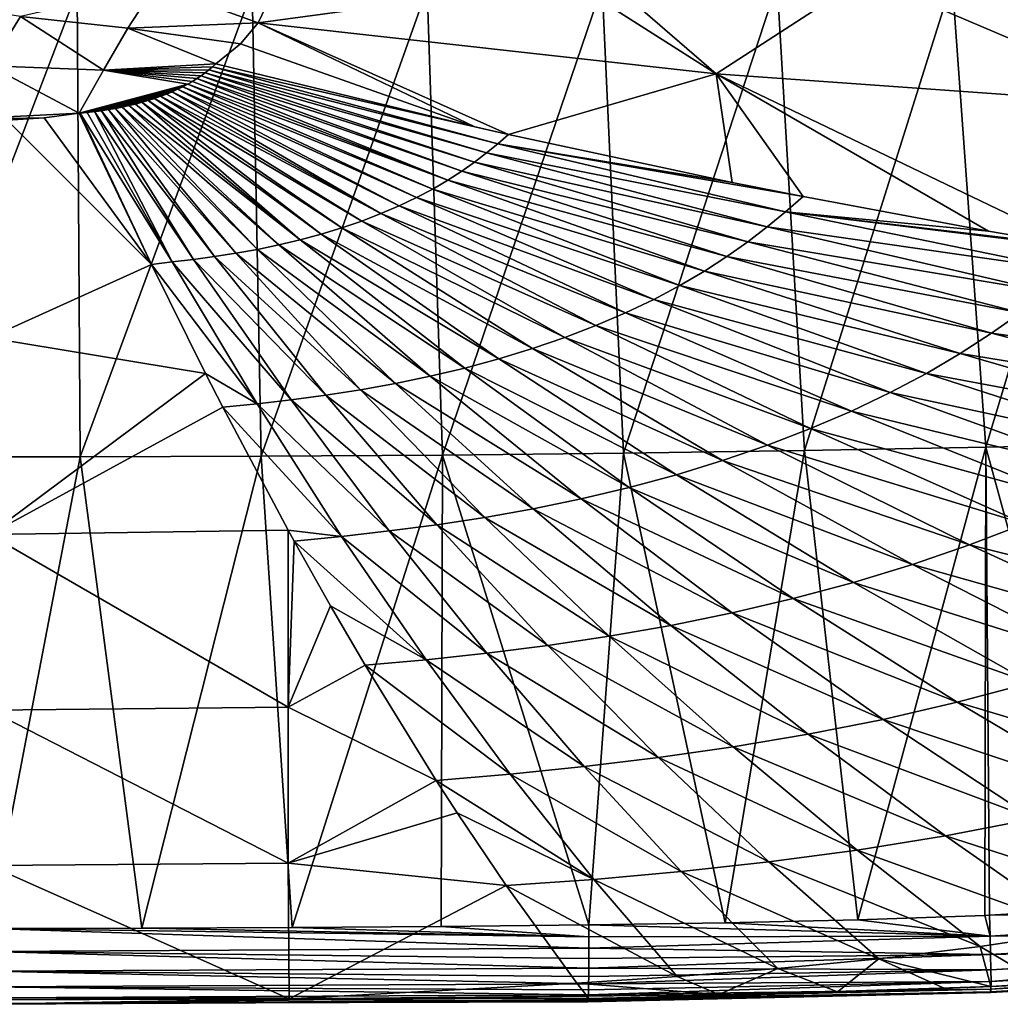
# Model space of a CAD drawing. Header units: metres. Extents: x -109 to 109, y -78 to 121.
# Tile 12 of 256: x -76 to -69, y -64 to -57. Entities that reach past the tile are written whole.
import ezdxf

# ---------------------------------------------------------------- set-up
doc = ezdxf.new("R2010")
doc.units = ezdxf.units.M
doc.layers.add('solid_508554_SW0001', color=7, linetype='CONTINUOUS')

msp = doc.modelspace()

# ---------------------------------------------------------------- linework, layer by layer
at = {"layer": 'solid_508554_SW0001'}
for points in [[(-68.209625, -56.950096, 32.163689), (-69.720505, -57.00909, 32.376728), (-68.153976, -57.940487, 30.319105)], [(-72.393356, -57.051659, 32.717934), (-74.522949, -57.192936, 32.670944), (-74.59861, -57.351368, 32.395866)], [(-72.393356, -57.051659, 32.717934), (-74.59861, -57.351368, 32.395866), (-71.35601, -57.712124, 31.388094)], [(-72.117813, -57.050903, 32.684856), (-72.393356, -57.051659, 32.717934), (-71.35601, -57.712124, 31.388094)], [(-70.299248, -57.024986, 32.454468), (-72.117813, -57.050903, 32.684856), (-71.35601, -57.712124, 31.388094)], [(-70.299248, -57.024986, 32.454468), (-71.35601, -57.712124, 31.388094), (-68.153976, -57.940487, 30.319105)], [(-70.925652, -57.071983, 11.17848), (-69.687408, -57.052292, 11.226074), (-70.730331, -60.376289, 12.824247)], [(-69.687408, -57.052292, 11.226074), (-69.448654, -60.353901, 12.865998), (-70.730331, -60.376289, 12.824247)], [(-69.720505, -57.00909, 32.376728), (-70.299248, -57.024986, 32.454468), (-68.153976, -57.940487, 30.319105)], [(-69.687408, -57.052292, 11.226074), (-68.449402, -57.037643, 11.283318), (-69.448654, -60.353901, 12.865998)], [(-68.449402, -57.037643, 11.283318), (-68.16729, -60.330124, 12.913544), (-69.448654, -60.353901, 12.865998)], [(-75.879929, -57.124489, 11.090767), (-75.858315, -60.422939, 12.74371), (-77.141106, -60.422939, 12.743707)], [(-77.119438, -57.124493, 11.090763), (-75.879929, -57.124489, 11.090767), (-77.141106, -60.422939, 12.743707)], [(-75.521172, -57.389526, 32.378956), (-75.323799, -57.085781, 32.905056), (-76.279861, -57.305431, 32.535816)], [(-75.879929, -57.124489, 11.090767), (-74.640846, -57.11903, 11.099196), (-75.858315, -60.422939, 12.74371)], [(-74.640846, -57.11903, 11.099196), (-74.575874, -60.41835, 12.751461), (-75.858315, -60.422939, 12.74371)], [(-74.59861, -57.351368, 32.395866), (-75.323799, -57.085781, 32.905056), (-75.521172, -57.389526, 32.378956)], [(-74.59861, -57.351368, 32.395866), (-74.522949, -57.192936, 32.670944), (-75.323799, -57.085781, 32.905056)], [(-74.640846, -57.11903, 11.099196), (-73.402412, -57.10815, 11.116257), (-74.575874, -60.41835, 12.751461)], [(-73.402412, -57.10815, 11.116257), (-73.293991, -60.409096, 12.767178), (-74.575874, -60.41835, 12.751461)], [(-73.402412, -57.10815, 11.116257), (-72.164101, -57.091957, 11.142396), (-73.293991, -60.409096, 12.767178)], [(-72.164101, -57.091957, 11.142396), (-72.012207, -60.394997, 12.791328), (-73.293991, -60.409096, 12.767178)], [(-72.164101, -57.091957, 11.142396), (-70.925652, -57.071983, 11.17848), (-72.012207, -60.394997, 12.791328)], [(-70.925652, -57.071983, 11.17848), (-70.730331, -60.376289, 12.824247), (-72.012207, -60.394997, 12.791328)], [(-76.498405, -57.654716, 31.913696), (-76.279861, -57.305431, 32.535816), (-77.046539, -57.183506, 32.741199)], [(-75.694031, -57.684692, 31.853472), (-76.279861, -57.305431, 32.535816), (-76.498405, -57.654716, 31.913696)], [(-75.694031, -57.684692, 31.853472), (-75.521172, -57.389526, 32.378956), (-76.279861, -57.305431, 32.535816)], [(-74.896713, -57.640324, 31.898123), (-75.521172, -57.389526, 32.378956), (-75.694031, -57.684692, 31.853472)], [(-74.722595, -57.500141, 32.138847), (-74.59861, -57.351368, 32.395866), (-75.521172, -57.389526, 32.378956)], [(-74.896713, -57.640324, 31.898123), (-74.722595, -57.500141, 32.138847), (-75.521172, -57.389526, 32.378956)], [(-73.06501, -58.085613, 30.927044), (-74.59861, -57.351368, 32.395866), (-74.722595, -57.500141, 32.138847)], [(-72.825615, -58.140236, 30.798065), (-71.35601, -57.712124, 31.388094), (-74.59861, -57.351368, 32.395866)], [(-73.06501, -58.085613, 30.927044), (-72.825615, -58.140236, 30.798065), (-74.59861, -57.351368, 32.395866)], [(-73.06501, -58.085613, 30.927044), (-74.722595, -57.500141, 32.138847), (-74.896713, -57.640324, 31.898123)], [(-75.864799, -57.990738, 31.291075), (-76.498405, -57.654716, 31.913696), (-76.74408, -58.034042, 31.213818)], [(-75.864799, -57.990738, 31.291075), (-75.694031, -57.684692, 31.853472), (-76.498405, -57.654716, 31.913696)], [(-75.096802, -57.783962, 31.648867), (-75.694031, -57.684692, 31.853472), (-75.864799, -57.990738, 31.291075)], [(-74.921028, -57.661968, 31.860514), (-74.896713, -57.640324, 31.898123), (-75.694031, -57.684692, 31.853472)], [(-74.946266, -57.683331, 31.823439), (-74.921028, -57.661968, 31.860514), (-75.694031, -57.684692, 31.853472)], [(-74.972992, -57.704315, 31.787025), (-74.946266, -57.683331, 31.823439), (-75.694031, -57.684692, 31.853472)], [(-75.001389, -57.724922, 31.75128), (-74.972992, -57.704315, 31.787025), (-75.694031, -57.684692, 31.853472)], [(-75.031433, -57.745094, 31.716286), (-75.001389, -57.724922, 31.75128), (-75.694031, -57.684692, 31.853472)], [(-75.06324, -57.764786, 31.682125), (-75.031433, -57.745094, 31.716286), (-75.694031, -57.684692, 31.853472)], [(-75.096802, -57.783962, 31.648867), (-75.06324, -57.764786, 31.682125), (-75.694031, -57.684692, 31.853472)], [(-72.982407, -58.271317, 30.571171), (-74.946266, -57.683331, 31.823439), (-74.972992, -57.704315, 31.787025)], [(-72.902939, -58.20583, 30.68474), (-74.921028, -57.661968, 31.860514), (-74.946266, -57.683331, 31.823439)], [(-72.902939, -58.20583, 30.68474), (-74.946266, -57.683331, 31.823439), (-72.982407, -58.271317, 30.571171)], [(-73.06501, -58.085613, 30.927044), (-74.896713, -57.640324, 31.898123), (-74.921028, -57.661968, 31.860514)], [(-73.06501, -58.085613, 30.927044), (-74.921028, -57.661968, 31.860514), (-72.825615, -58.140236, 30.798065)], [(-72.902939, -58.20583, 30.68474), (-72.825615, -58.140236, 30.798065), (-74.921028, -57.661968, 31.860514)], [(-73.256248, -58.464603, 30.234842), (-75.06324, -57.764786, 31.682125), (-75.096802, -57.783962, 31.648867)], [(-73.256248, -58.464603, 30.234842), (-75.031433, -57.745094, 31.716286), (-75.06324, -57.764786, 31.682125)], [(-73.157837, -58.401005, 30.34561), (-75.001389, -57.724922, 31.75128), (-75.031433, -57.745094, 31.716286)], [(-73.157837, -58.401005, 30.34561), (-75.031433, -57.745094, 31.716286), (-73.256248, -58.464603, 30.234842)], [(-73.066841, -58.336452, 30.457958), (-74.972992, -57.704315, 31.787025), (-75.001389, -57.724922, 31.75128)], [(-73.066841, -58.336452, 30.457958), (-75.001389, -57.724922, 31.75128), (-73.157837, -58.401005, 30.34561)], [(-72.982407, -58.271317, 30.571171), (-74.972992, -57.704315, 31.787025), (-73.066841, -58.336452, 30.457958)], [(-72.825615, -58.140236, 30.798065), (-71.24456, -58.480064, 29.934155), (-71.35601, -57.712124, 31.388094)], [(-68.823326, -58.9296, 28.570238), (-68.153976, -57.940487, 30.319105), (-71.35601, -57.712124, 31.388094)], [(-69.428047, -58.82539, 28.915543), (-68.823326, -58.9296, 28.570238), (-71.35601, -57.712124, 31.388094)], [(-70.741608, -58.580517, 29.654922), (-69.428047, -58.82539, 28.915543), (-71.35601, -57.712124, 31.388094)], [(-71.24456, -58.480064, 29.934155), (-70.741608, -58.580517, 29.654922), (-71.35601, -57.712124, 31.388094)], [(-75.132088, -57.802567, 31.6166), (-75.096802, -57.783962, 31.648867), (-75.864799, -57.990738, 31.291075)], [(-75.169022, -57.820553, 31.585411), (-75.132088, -57.802567, 31.6166), (-75.864799, -57.990738, 31.291075)], [(-75.207573, -57.837872, 31.555389), (-75.169022, -57.820553, 31.585411), (-75.864799, -57.990738, 31.291075)], [(-73.599594, -58.645489, 29.92001), (-75.169022, -57.820553, 31.585411), (-75.207573, -57.837872, 31.555389)], [(-73.477272, -58.587322, 30.021166), (-75.132088, -57.802567, 31.6166), (-75.169022, -57.820553, 31.585411)], [(-73.477272, -58.587322, 30.021166), (-75.169022, -57.820553, 31.585411), (-73.599594, -58.645489, 29.92001)], [(-73.362747, -58.526863, 30.126406), (-75.096802, -57.783962, 31.648867), (-75.132088, -57.802567, 31.6166)], [(-73.362747, -58.526863, 30.126406), (-75.132088, -57.802567, 31.6166), (-73.477272, -58.587322, 30.021166)], [(-73.256248, -58.464603, 30.234842), (-75.096802, -57.783962, 31.648867), (-73.362747, -58.526863, 30.126406)], [(-75.247612, -57.854481, 31.526609), (-75.207573, -57.837872, 31.555389), (-75.864799, -57.990738, 31.291075)], [(-75.28904, -57.870323, 31.499161), (-75.247612, -57.854481, 31.526609), (-75.864799, -57.990738, 31.291075)], [(-75.331749, -57.885357, 31.473125), (-75.28904, -57.870323, 31.499161), (-75.864799, -57.990738, 31.291075)], [(-75.375648, -57.89954, 31.448572), (-75.331749, -57.885357, 31.473125), (-75.864799, -57.990738, 31.291075)], [(-75.420601, -57.912834, 31.42557), (-75.375648, -57.89954, 31.448572), (-75.864799, -57.990738, 31.291075)], [(-74.152046, -58.846161, 29.572432), (-75.375648, -57.89954, 31.448572), (-75.420601, -57.912834, 31.42557)], [(-74.006409, -58.801601, 29.649355), (-75.331749, -57.885357, 31.473125), (-75.375648, -57.89954, 31.448572)], [(-74.006409, -58.801601, 29.649355), (-75.375648, -57.89954, 31.448572), (-74.152046, -58.846161, 29.572432)], [(-73.865074, -58.753071, 29.733318), (-75.28904, -57.870323, 31.499161), (-75.331749, -57.885357, 31.473125)], [(-73.865074, -58.753071, 29.733318), (-75.331749, -57.885357, 31.473125), (-74.006409, -58.801601, 29.649355)], [(-73.729156, -58.70089, 29.82379), (-75.247612, -57.854481, 31.526609), (-75.28904, -57.870323, 31.499161)], [(-73.729156, -58.70089, 29.82379), (-75.28904, -57.870323, 31.499161), (-73.865074, -58.753071, 29.733318)], [(-73.729156, -58.70089, 29.82379), (-75.207573, -57.837872, 31.555389), (-75.247612, -57.854481, 31.526609)], [(-73.599594, -58.645489, 29.92001), (-75.207573, -57.837872, 31.555389), (-73.729156, -58.70089, 29.82379)], [(-75.466507, -57.925186, 31.404207), (-75.420601, -57.912834, 31.42557), (-75.864799, -57.990738, 31.291075)], [(-75.513275, -57.936577, 31.384514), (-75.466507, -57.925186, 31.404207), (-75.864799, -57.990738, 31.291075)], [(-75.560814, -57.946983, 31.366539), (-75.513275, -57.936577, 31.384514), (-75.864799, -57.990738, 31.291075)], [(-75.609055, -57.956387, 31.350311), (-75.560814, -57.946983, 31.366539), (-75.864799, -57.990738, 31.291075)], [(-75.858368, -57.989716, 31.293005), (-75.609055, -57.956387, 31.350311), (-75.864799, -57.990738, 31.291075)], [(-75.858368, -57.989716, 31.293005), (-75.657898, -57.964783, 31.335821), (-75.609055, -57.956387, 31.350311)], [(-75.858368, -57.989716, 31.293005), (-75.707306, -57.972256, 31.322945), (-75.657898, -57.964783, 31.335821)], [(-75.858368, -57.989716, 31.293005), (-75.757172, -57.97879, 31.311687), (-75.707306, -57.972256, 31.322945)], [(-75.056984, -59.024921, 29.26589), (-75.707306, -57.972256, 31.322945), (-75.757172, -57.97879, 31.311687)], [(-74.906685, -59.004784, 29.300379), (-75.657898, -57.964783, 31.335821), (-75.707306, -57.972256, 31.322945)], [(-74.906685, -59.004784, 29.300379), (-75.707306, -57.972256, 31.322945), (-75.056984, -59.024921, 29.26589)], [(-74.755348, -58.9813, 29.340508), (-75.609055, -57.956387, 31.350311), (-75.657898, -57.964783, 31.335821)], [(-74.755348, -58.9813, 29.340508), (-75.657898, -57.964783, 31.335821), (-74.906685, -59.004784, 29.300379)], [(-74.60347, -58.953979, 29.387222), (-75.560814, -57.946983, 31.366539), (-75.609055, -57.956387, 31.350311)], [(-74.60347, -58.953979, 29.387222), (-75.609055, -57.956387, 31.350311), (-74.755348, -58.9813, 29.340508)], [(-74.451645, -58.922405, 29.441315), (-75.513275, -57.936577, 31.384514), (-75.560814, -57.946983, 31.366539)], [(-74.451645, -58.922405, 29.441315), (-75.560814, -57.946983, 31.366539), (-74.60347, -58.953979, 29.387222)], [(-74.300827, -58.886471, 29.503021), (-75.466507, -57.925186, 31.404207), (-75.513275, -57.936577, 31.384514)], [(-74.300827, -58.886471, 29.503021), (-75.513275, -57.936577, 31.384514), (-74.451645, -58.922405, 29.441315)], [(-74.300827, -58.886471, 29.503021), (-75.420601, -57.912834, 31.42557), (-75.466507, -57.925186, 31.404207)], [(-74.152046, -58.846161, 29.572432), (-75.420601, -57.912834, 31.42557), (-74.300827, -58.886471, 29.503021)], [(-76.112411, -58.022903, 31.233688), (-75.864799, -57.990738, 31.291075), (-76.74408, -58.034042, 31.213818)], [(-76.373726, -58.039379, 31.2043), (-76.112411, -58.022903, 31.233688), (-76.74408, -58.034042, 31.213818)], [(-76.501709, -59.578777, 28.155458), (-75.353729, -59.060757, 29.203148), (-76.373726, -58.039379, 31.2043)], [(-75.353729, -59.060757, 29.203148), (-76.112411, -58.022903, 31.233688), (-76.373726, -58.039379, 31.2043)], [(-75.353729, -59.060757, 29.203148), (-75.864799, -57.990738, 31.291075), (-76.112411, -58.022903, 31.233688)], [(-75.353729, -59.060757, 29.203148), (-75.858368, -57.989716, 31.293005), (-75.864799, -57.990738, 31.291075)], [(-75.858368, -57.989716, 31.293005), (-75.807503, -57.984493, 31.301888), (-75.757172, -57.97879, 31.311687)], [(-75.206207, -59.042515, 29.235563), (-75.807503, -57.984493, 31.301888), (-75.858368, -57.989716, 31.293005)], [(-75.206207, -59.042515, 29.235563), (-75.858368, -57.989716, 31.293005), (-75.353729, -59.060757, 29.203148)], [(-75.206207, -59.042515, 29.235563), (-75.757172, -57.97879, 31.311687), (-75.807503, -57.984493, 31.301888)], [(-75.056984, -59.024921, 29.26589), (-75.757172, -57.97879, 31.311687), (-75.206207, -59.042515, 29.235563)], [(-72.902939, -58.20583, 30.68474), (-71.24456, -58.480064, 29.934155), (-72.825615, -58.140236, 30.798065)], [(-72.902939, -58.20583, 30.68474), (-72.982407, -58.271317, 30.571171), (-70.866104, -58.687794, 29.470415)], [(-72.902939, -58.20583, 30.68474), (-70.741608, -58.580517, 29.654922), (-71.24456, -58.480064, 29.934155)], [(-72.902939, -58.20583, 30.68474), (-70.866104, -58.687794, 29.470415), (-70.741608, -58.580517, 29.654922)], [(-72.982407, -58.271317, 30.571171), (-73.066841, -58.336452, 30.457958), (-70.995186, -58.794468, 29.286026)], [(-72.982407, -58.271317, 30.571171), (-70.995186, -58.794468, 29.286026), (-70.866104, -58.687794, 29.470415)], [(-73.066841, -58.336452, 30.457958), (-73.157837, -58.401005, 30.34561), (-71.132347, -58.900452, 29.102173)], [(-73.066841, -58.336452, 30.457958), (-71.132347, -58.900452, 29.102173), (-70.995186, -58.794468, 29.286026)], [(-73.157837, -58.401005, 30.34561), (-73.256248, -58.464603, 30.234842), (-71.280128, -59.005386, 28.919704)], [(-73.157837, -58.401005, 30.34561), (-71.280128, -59.005386, 28.919704), (-71.132347, -58.900452, 29.102173)], [(-73.362747, -58.526863, 30.126406), (-73.477272, -58.587322, 30.021166), (-71.612846, -59.209805, 28.563679)], [(-73.256248, -58.464603, 30.234842), (-73.362747, -58.526863, 30.126406), (-71.439934, -59.108704, 28.739796)], [(-73.362747, -58.526863, 30.126406), (-71.612846, -59.209805, 28.563679), (-71.439934, -59.108704, 28.739796)], [(-73.256248, -58.464603, 30.234842), (-71.439934, -59.108704, 28.739796), (-71.280128, -59.005386, 28.919704)], [(-73.477272, -58.587322, 30.021166), (-73.599594, -58.645489, 29.92001), (-71.798775, -59.307945, 28.392765)], [(-73.477272, -58.587322, 30.021166), (-71.798775, -59.307945, 28.392765), (-71.612846, -59.209805, 28.563679)], [(-70.866104, -58.687794, 29.470415), (-69.428047, -58.82539, 28.915543), (-70.741608, -58.580517, 29.654922)], [(-73.599594, -58.645489, 29.92001), (-73.729156, -58.70089, 29.82379), (-71.997337, -59.402351, 28.228502)], [(-73.599594, -58.645489, 29.92001), (-71.997337, -59.402351, 28.228502), (-71.798775, -59.307945, 28.392765)], [(-73.729156, -58.70089, 29.82379), (-73.865074, -58.753071, 29.733318), (-72.207649, -59.492275, 28.072275)], [(-73.729156, -58.70089, 29.82379), (-72.207649, -59.492275, 28.072275), (-71.997337, -59.402351, 28.228502)], [(-70.866104, -58.687794, 29.470415), (-70.995186, -58.794468, 29.286026), (-68.834785, -59.106014, 28.222857)], [(-70.866104, -58.687794, 29.470415), (-68.823326, -58.9296, 28.570238), (-69.428047, -58.82539, 28.915543)], [(-70.866104, -58.687794, 29.470415), (-68.663734, -58.956203, 28.478592), (-68.823326, -58.9296, 28.570238)], [(-70.866104, -58.687794, 29.470415), (-68.834785, -59.106014, 28.222857), (-68.663734, -58.956203, 28.478592)], [(-74.006409, -58.801601, 29.649355), (-74.152046, -58.846161, 29.572432), (-72.6577, -59.655762, 27.789108)], [(-73.865074, -58.753071, 29.733318), (-74.006409, -58.801601, 29.649355), (-72.428268, -59.576977, 27.925404)], [(-74.006409, -58.801601, 29.649355), (-72.6577, -59.655762, 27.789108), (-72.428268, -59.576977, 27.925404)], [(-73.865074, -58.753071, 29.733318), (-72.428268, -59.576977, 27.925404), (-72.207649, -59.492275, 28.072275)], [(-70.995186, -58.794468, 29.286026), (-71.132347, -58.900452, 29.102173), (-69.01342, -59.254589, 27.967926)], [(-70.995186, -58.794468, 29.286026), (-69.01342, -59.254589, 27.967926), (-68.834785, -59.106014, 28.222857)], [(-74.152046, -58.846161, 29.572432), (-74.300827, -58.886471, 29.503021), (-72.894119, -59.728119, 27.664257)], [(-74.152046, -58.846161, 29.572432), (-72.894119, -59.728119, 27.664257), (-72.6577, -59.655762, 27.789108)], [(-74.451645, -58.922405, 29.441315), (-74.60347, -58.953979, 29.387222), (-73.380554, -59.851952, 27.45145)], [(-74.300827, -58.886471, 29.503021), (-74.451645, -58.922405, 29.441315), (-73.135666, -59.793591, 27.551603)], [(-74.451645, -58.922405, 29.441315), (-73.380554, -59.851952, 27.45145), (-73.135666, -59.793591, 27.551603)], [(-74.300827, -58.886471, 29.503021), (-73.135666, -59.793591, 27.551603), (-72.894119, -59.728119, 27.664257)], [(-71.132347, -58.900452, 29.102173), (-71.280128, -59.005386, 28.919704), (-69.203186, -59.40202, 27.713713)], [(-71.132347, -58.900452, 29.102173), (-69.203186, -59.40202, 27.713713), (-69.01342, -59.254589, 27.967926)], [(-74.906685, -59.004784, 29.300379), (-75.056984, -59.024921, 29.26589), (-74.119621, -59.985634, 27.22258)], [(-74.755348, -58.9813, 29.340508), (-74.906685, -59.004784, 29.300379), (-73.873787, -59.947575, 27.287783)], [(-74.906685, -59.004784, 29.300379), (-74.119621, -59.985634, 27.22258), (-73.873787, -59.947575, 27.287783)], [(-74.60347, -58.953979, 29.387222), (-74.755348, -58.9813, 29.340508), (-73.627106, -59.903229, 27.363642)], [(-74.755348, -58.9813, 29.340508), (-73.873787, -59.947575, 27.287783), (-73.627106, -59.903229, 27.363642)], [(-74.60347, -58.953979, 29.387222), (-73.627106, -59.903229, 27.363642), (-73.380554, -59.851952, 27.45145)], [(-71.280128, -59.005386, 28.919704), (-71.439934, -59.108704, 28.739796), (-69.407585, -59.547825, 27.461412)], [(-71.280128, -59.005386, 28.919704), (-69.407585, -59.547825, 27.461412), (-69.203186, -59.40202, 27.713713)], [(-76.501709, -59.578777, 28.155458), (-74.970093, -59.833317, 27.590302), (-75.353729, -59.060757, 29.203148)], [(-75.206207, -59.042515, 29.235563), (-75.353729, -59.060757, 29.203148), (-74.606277, -60.04649, 27.117081)], [(-75.353729, -59.060757, 29.203148), (-74.970093, -59.833317, 27.590302), (-74.606277, -60.04649, 27.117081)], [(-75.056984, -59.024921, 29.26589), (-75.206207, -59.042515, 29.235563), (-74.363808, -60.018188, 27.166481)], [(-75.206207, -59.042515, 29.235563), (-74.606277, -60.04649, 27.117081), (-74.363808, -60.018188, 27.166481)], [(-75.056984, -59.024921, 29.26589), (-74.363808, -60.018188, 27.166481), (-74.119621, -59.985634, 27.22258)], [(-71.439934, -59.108704, 28.739796), (-71.612846, -59.209805, 28.563679), (-69.628563, -59.691242, 27.212666)], [(-71.439934, -59.108704, 28.739796), (-69.628563, -59.691242, 27.212666), (-69.407585, -59.547825, 27.461412)], [(-71.612846, -59.209805, 28.563679), (-71.798775, -59.307945, 28.392765), (-69.867592, -59.831444, 26.969187)], [(-71.612846, -59.209805, 28.563679), (-69.867592, -59.831444, 26.969187), (-69.628563, -59.691242, 27.212666)], [(-71.798775, -59.307945, 28.392765), (-71.997337, -59.402351, 28.228502), (-70.124565, -59.967426, 26.732927)], [(-71.798775, -59.307945, 28.392765), (-70.124565, -59.967426, 26.732927), (-69.867592, -59.831444, 26.969187)], [(-71.997337, -59.402351, 28.228502), (-72.207649, -59.492275, 28.072275), (-70.398979, -60.098137, 26.505886)], [(-71.997337, -59.402351, 28.228502), (-70.398979, -60.098137, 26.505886), (-70.124565, -59.967426, 26.732927)], [(-69.203186, -59.40202, 27.713713), (-69.407585, -59.547825, 27.461412), (-67.280891, -59.843128, 26.294065)], [(-72.207649, -59.492275, 28.072275), (-72.428268, -59.576977, 27.925404), (-70.689606, -60.222546, 26.28997)], [(-72.207649, -59.492275, 28.072275), (-70.689606, -60.222546, 26.28997), (-70.398979, -60.098137, 26.505886)], [(-72.428268, -59.576977, 27.925404), (-72.6577, -59.655762, 27.789108), (-70.994492, -60.339645, 26.08699)], [(-72.428268, -59.576977, 27.925404), (-70.994492, -60.339645, 26.08699), (-70.689606, -60.222546, 26.28997)], [(-69.407585, -59.547825, 27.461412), (-69.628563, -59.691242, 27.212666), (-67.541626, -60.030941, 25.972406)], [(-69.407585, -59.547825, 27.461412), (-67.541626, -60.030941, 25.972406), (-67.280891, -59.843128, 26.294065)], [(-76.501709, -59.578777, 28.155458), (-76.501282, -60.970955, 25.070768), (-74.970093, -59.833317, 27.590302)], [(-72.6577, -59.655762, 27.789108), (-72.894119, -59.728119, 27.664257), (-71.311577, -60.448486, 25.89863)], [(-72.6577, -59.655762, 27.789108), (-71.311577, -60.448486, 25.89863), (-70.994492, -60.339645, 26.08699)], [(-69.628563, -59.691242, 27.212666), (-69.867592, -59.831444, 26.969187), (-67.82338, -60.215401, 25.655323)], [(-69.628563, -59.691242, 27.212666), (-67.82338, -60.215401, 25.655323), (-67.541626, -60.030941, 25.972406)], [(-72.894119, -59.728119, 27.664257), (-73.135666, -59.793591, 27.551603), (-71.638382, -60.548367, 25.726067)], [(-72.894119, -59.728119, 27.664257), (-71.638382, -60.548367, 25.726067), (-71.311577, -60.448486, 25.89863)], [(-76.501282, -60.970955, 25.070768), (-74.848, -60.071575, 27.072598), (-74.970093, -59.833317, 27.590302)], [(-74.970093, -59.833317, 27.590302), (-74.848, -60.071575, 27.072598), (-74.606277, -60.04649, 27.117081)], [(-73.380554, -59.851952, 27.45145), (-73.627106, -59.903229, 27.363642), (-72.310989, -60.719048, 25.431812)], [(-73.135666, -59.793591, 27.551603), (-73.380554, -59.851952, 27.45145), (-71.972328, -60.638657, 25.570326)], [(-73.380554, -59.851952, 27.45145), (-72.310989, -60.719048, 25.431812), (-71.972328, -60.638657, 25.570326)], [(-73.135666, -59.793591, 27.551603), (-71.972328, -60.638657, 25.570326), (-71.638382, -60.548367, 25.726067)], [(-69.867592, -59.831444, 26.969187), (-70.124565, -59.967426, 26.732927), (-68.128036, -60.395451, 25.345011)], [(-69.867592, -59.831444, 26.969187), (-68.128036, -60.395451, 25.345011), (-67.82338, -60.215401, 25.655323)], [(-73.627106, -59.903229, 27.363642), (-73.873787, -59.947575, 27.287783), (-72.652046, -60.789574, 25.310301)], [(-73.627106, -59.903229, 27.363642), (-72.652046, -60.789574, 25.310301), (-72.310989, -60.719048, 25.431812)], [(-74.119621, -59.985634, 27.22258), (-74.363808, -60.018188, 27.166481), (-73.333679, -60.902496, 25.114805)], [(-73.873787, -59.947575, 27.287783), (-74.119621, -59.985634, 27.22258), (-72.993393, -60.850433, 25.205229)], [(-74.119621, -59.985634, 27.22258), (-73.333679, -60.902496, 25.114805), (-72.993393, -60.850433, 25.205229)], [(-73.873787, -59.947575, 27.287783), (-72.993393, -60.850433, 25.205229), (-72.652046, -60.789574, 25.310301)], [(-70.124565, -59.967426, 26.732927), (-70.398979, -60.098137, 26.505886), (-68.455498, -60.569801, 25.043938)], [(-70.124565, -59.967426, 26.732927), (-68.455498, -60.569801, 25.043938), (-68.128036, -60.395451, 25.345011)], [(-74.606277, -60.04649, 27.117081), (-74.848, -60.071575, 27.072598), (-74.007584, -60.985142, 24.968109)], [(-74.363808, -60.018188, 27.166481), (-74.606277, -60.04649, 27.117081), (-73.671783, -60.946835, 25.036871)], [(-74.606277, -60.04649, 27.117081), (-74.007584, -60.985142, 24.968109), (-73.671783, -60.946835, 25.036871)], [(-74.363808, -60.018188, 27.166481), (-73.671783, -60.946835, 25.036871), (-73.333679, -60.902496, 25.114805)], [(-76.501282, -60.970955, 25.070768), (-74.385666, -60.940289, 25.092907), (-74.848, -60.071575, 27.072598)], [(-74.848, -60.071575, 27.072598), (-74.385666, -60.940289, 25.092907), (-74.007584, -60.985142, 24.968109)], [(-70.398979, -60.098137, 26.505886), (-70.689606, -60.222546, 26.28997), (-68.805138, -60.737118, 24.754642)], [(-70.398979, -60.098137, 26.505886), (-68.805138, -60.737118, 24.754642), (-68.455498, -60.569801, 25.043938)], [(-70.689606, -60.222546, 26.28997), (-70.994492, -60.339645, 26.08699), (-69.175423, -60.896095, 24.479532)], [(-70.689606, -60.222546, 26.28997), (-69.175423, -60.896095, 24.479532), (-68.805138, -60.737118, 24.754642)], [(-70.994492, -60.339645, 26.08699), (-71.311577, -60.448486, 25.89863), (-69.563919, -61.04546, 24.22089)], [(-70.994492, -60.339645, 26.08699), (-69.563919, -61.04546, 24.22089), (-69.175423, -60.896095, 24.479532)], [(-68.550743, -63.625027, 14.538247), (-69.448654, -60.353901, 12.865998), (-68.16729, -60.330124, 12.913544)], [(-74.357796, -63.752926, 14.459909), (-74.575874, -60.41835, 12.751461), (-73.293991, -60.409096, 12.767178)], [(-73.303314, -63.745358, 14.469748), (-74.357796, -63.752926, 14.459909), (-73.293991, -60.409096, 12.767178)], [(-72.25721, -63.734459, 14.483227), (-73.303314, -63.745358, 14.469748), (-73.293991, -60.409096, 12.767178)], [(-72.25721, -63.734459, 14.483227), (-73.293991, -60.409096, 12.767178), (-72.012207, -60.394997, 12.791328)], [(-71.293114, -63.720402, 14.49845), (-72.25721, -63.734459, 14.483227), (-72.012207, -60.394997, 12.791328)], [(-71.293114, -63.720402, 14.49845), (-72.012207, -60.394997, 12.791328), (-70.730331, -60.376289, 12.824247)], [(-70.353882, -63.698792, 14.513657), (-71.293114, -63.720402, 14.49845), (-70.730331, -60.376289, 12.824247)], [(-70.353882, -63.698792, 14.513657), (-70.730331, -60.376289, 12.824247), (-69.448654, -60.353901, 12.865998)], [(-69.455345, -63.667774, 14.526951), (-70.353882, -63.698792, 14.513657), (-69.448654, -60.353901, 12.865998)], [(-69.422409, -63.666416, 14.527399), (-69.455345, -63.667774, 14.526951), (-69.448654, -60.353901, 12.865998)], [(-68.550743, -63.625027, 14.538247), (-69.422409, -63.666416, 14.527399), (-69.448654, -60.353901, 12.865998)], [(-76.499992, -63.758892, 14.451833), (-77.141106, -60.422939, 12.743707), (-75.858315, -60.422939, 12.74371)], [(-75.421585, -63.757393, 14.453883), (-76.499992, -63.758892, 14.451833), (-75.858315, -60.422939, 12.74371)], [(-75.421585, -63.757393, 14.453883), (-75.858315, -60.422939, 12.74371), (-74.575874, -60.41835, 12.751461)], [(-74.357796, -63.752926, 14.459909), (-75.421585, -63.757393, 14.453883), (-74.575874, -60.41835, 12.751461)], [(-71.311577, -60.448486, 25.89863), (-71.638382, -60.548367, 25.726067), (-69.968033, -61.184021, 23.980831)], [(-71.311577, -60.448486, 25.89863), (-69.968033, -61.184021, 23.980831), (-69.563919, -61.04546, 24.22089)], [(-71.638382, -60.548367, 25.726067), (-71.972328, -60.638657, 25.570326), (-70.384644, -61.310894, 23.760834)], [(-71.638382, -60.548367, 25.726067), (-70.384644, -61.310894, 23.760834), (-69.968033, -61.184021, 23.980831)], [(-71.972328, -60.638657, 25.570326), (-72.310989, -60.719048, 25.431812), (-70.810532, -61.425297, 23.562178)], [(-71.972328, -60.638657, 25.570326), (-70.810532, -61.425297, 23.562178), (-70.384644, -61.310894, 23.760834)], [(-72.310989, -60.719048, 25.431812), (-72.652046, -60.789574, 25.310301), (-71.242599, -61.526859, 23.385355)], [(-72.310989, -60.719048, 25.431812), (-71.242599, -61.526859, 23.385355), (-70.810532, -61.425297, 23.562178)], [(-72.652046, -60.789574, 25.310301), (-72.993393, -60.850433, 25.205229), (-71.67794, -61.615627, 23.230062)], [(-72.652046, -60.789574, 25.310301), (-71.67794, -61.615627, 23.230062), (-71.242599, -61.526859, 23.385355)], [(-72.993393, -60.850433, 25.205229), (-73.333679, -60.902496, 25.114805), (-72.113869, -61.691879, 23.095573)], [(-72.993393, -60.850433, 25.205229), (-72.113869, -61.691879, 23.095573), (-71.67794, -61.615627, 23.230062)], [(-69.175423, -60.896095, 24.479532), (-69.563919, -61.04546, 24.22089), (-67.665253, -61.518562, 22.644299)], [(-76.501282, -60.970955, 25.070768), (-74.38517, -62.193741, 21.966261), (-74.385666, -60.940289, 25.092907)], [(-74.385666, -60.940289, 25.092907), (-74.342911, -61.017941, 24.908285), (-74.007584, -60.985142, 24.968109)], [(-74.38517, -62.193741, 21.966261), (-74.342911, -61.017941, 24.908285), (-74.385666, -60.940289, 25.092907)], [(-73.671783, -60.946835, 25.036871), (-74.007584, -60.985142, 24.968109), (-72.980888, -61.811562, 22.87941)], [(-73.333679, -60.902496, 25.114805), (-73.671783, -60.946835, 25.036871), (-72.548668, -61.756737, 22.979603)], [(-73.671783, -60.946835, 25.036871), (-72.980888, -61.811562, 22.87941), (-72.548668, -61.756737, 22.979603)], [(-73.333679, -60.902496, 25.114805), (-72.548668, -61.756737, 22.979603), (-72.113869, -61.691879, 23.095573)], [(-76.501282, -60.970955, 25.070768), (-76.500854, -62.215839, 21.950541), (-74.38517, -62.193741, 21.966261)], [(-74.38517, -62.193741, 21.966261), (-74.085526, -61.475811, 23.791307), (-74.342911, -61.017941, 24.908285)], [(-74.007584, -60.985142, 24.968109), (-74.342911, -61.017941, 24.908285), (-73.410324, -61.858524, 22.790789)], [(-74.342911, -61.017941, 24.908285), (-74.085526, -61.475811, 23.791307), (-73.410324, -61.858524, 22.790789)], [(-74.007584, -60.985142, 24.968109), (-73.410324, -61.858524, 22.790789), (-72.980888, -61.811562, 22.87941)], [(-69.563919, -61.04546, 24.22089), (-69.968033, -61.184021, 23.980831), (-68.136635, -61.700119, 22.33049)], [(-69.563919, -61.04546, 24.22089), (-68.136635, -61.700119, 22.33049), (-67.665253, -61.518562, 22.644299)], [(-69.968033, -61.184021, 23.980831), (-70.384644, -61.310894, 23.760834), (-68.627098, -61.867966, 22.03911)], [(-69.968033, -61.184021, 23.980831), (-68.627098, -61.867966, 22.03911), (-68.136635, -61.700119, 22.33049)], [(-70.384644, -61.310894, 23.760834), (-70.810532, -61.425297, 23.562178), (-69.132942, -62.021069, 21.771917)], [(-70.384644, -61.310894, 23.760834), (-69.132942, -62.021069, 21.771917), (-68.627098, -61.867966, 22.03911)], [(-70.810532, -61.425297, 23.562178), (-71.242599, -61.526859, 23.385355), (-69.650276, -62.158504, 21.530436)], [(-70.810532, -61.425297, 23.562178), (-69.650276, -62.158504, 21.530436), (-69.132942, -62.021069, 21.771917)], [(-74.38517, -62.193741, 21.966261), (-73.840408, -61.896549, 22.718712), (-74.085526, -61.475811, 23.791307)], [(-74.085526, -61.475811, 23.791307), (-73.840408, -61.896549, 22.718712), (-73.410324, -61.858524, 22.790789)], [(-71.242599, -61.526859, 23.385355), (-71.67794, -61.615627, 23.230062), (-70.175415, -62.279873, 21.315235)], [(-71.242599, -61.526859, 23.385355), (-70.175415, -62.279873, 21.315235), (-69.650276, -62.158504, 21.530436)], [(-71.67794, -61.615627, 23.230062), (-72.113869, -61.691879, 23.095573), (-70.704842, -62.385277, 21.125938)], [(-71.67794, -61.615627, 23.230062), (-70.704842, -62.385277, 21.125938), (-70.175415, -62.279873, 21.315235)], [(-72.113869, -61.691879, 23.095573), (-72.548668, -61.756737, 22.979603), (-71.235321, -62.475109, 20.961657)], [(-72.113869, -61.691879, 23.095573), (-71.235321, -62.475109, 20.961657), (-70.704842, -62.385277, 21.125938)], [(-72.548668, -61.756737, 22.979603), (-72.980888, -61.811562, 22.87941), (-71.764755, -62.550785, 20.819633)], [(-72.548668, -61.756737, 22.979603), (-71.764755, -62.550785, 20.819633), (-71.235321, -62.475109, 20.961657)], [(-73.410324, -61.858524, 22.790789), (-73.840408, -61.896549, 22.718712), (-72.814789, -62.667515, 20.58741)], [(-72.980888, -61.811562, 22.87941), (-73.410324, -61.858524, 22.790789), (-72.291351, -62.614021, 20.696569)], [(-73.410324, -61.858524, 22.790789), (-72.814789, -62.667515, 20.58741), (-72.291351, -62.614021, 20.696569)], [(-72.980888, -61.811562, 22.87941), (-72.291351, -62.614021, 20.696569), (-71.764755, -62.550785, 20.819633)], [(-74.38517, -62.193741, 21.966261), (-73.33812, -62.712112, 20.493916), (-73.840408, -61.896549, 22.718712)], [(-73.840408, -61.896549, 22.718712), (-73.33812, -62.712112, 20.493916), (-72.814789, -62.667515, 20.58741)], [(-69.132942, -62.021069, 21.771917), (-69.650276, -62.158504, 21.530436), (-67.88385, -62.686211, 19.763344)], [(-76.500854, -62.215839, 21.950541), (-74.38517, -63.297272, 18.813532), (-74.38517, -62.193741, 21.966261)], [(-76.500854, -62.215839, 21.950541), (-76.500427, -63.313438, 18.794777), (-74.38517, -63.297272, 18.813532)], [(-74.38517, -62.193741, 21.966261), (-74.38517, -63.297272, 18.813532), (-73.33812, -62.712112, 20.493916)], [(-69.650276, -62.158504, 21.530436), (-70.175415, -62.279873, 21.315235), (-68.492386, -62.845253, 19.478867)], [(-69.650276, -62.158504, 21.530436), (-68.492386, -62.845253, 19.478867), (-67.88385, -62.686211, 19.763344)], [(-70.175415, -62.279873, 21.315235), (-70.704842, -62.385277, 21.125938), (-69.11042, -62.984543, 19.224955)], [(-70.175415, -62.279873, 21.315235), (-69.11042, -62.984543, 19.224955), (-68.492386, -62.845253, 19.478867)], [(-70.704842, -62.385277, 21.125938), (-71.235321, -62.475109, 20.961657), (-69.733841, -63.104301, 19.001173)], [(-70.704842, -62.385277, 21.125938), (-69.733841, -63.104301, 19.001173), (-69.11042, -62.984543, 19.224955)], [(-71.235321, -62.475109, 20.961657), (-71.764755, -62.550785, 20.819633), (-70.358856, -63.205093, 18.80649)], [(-71.235321, -62.475109, 20.961657), (-70.358856, -63.205093, 18.80649), (-69.733841, -63.104301, 19.001173)], [(-71.764755, -62.550785, 20.819633), (-72.291351, -62.614021, 20.696569), (-70.982964, -63.288719, 18.637712)], [(-71.764755, -62.550785, 20.819633), (-70.982964, -63.288719, 18.637712), (-70.358856, -63.205093, 18.80649)], [(-72.291351, -62.614021, 20.696569), (-72.814789, -62.667515, 20.58741), (-71.604027, -63.357334, 18.491018)], [(-72.291351, -62.614021, 20.696569), (-71.604027, -63.357334, 18.491018), (-70.982964, -63.288719, 18.637712)], [(-74.38517, -63.297272, 18.813532), (-73.190254, -62.940315, 19.832115), (-73.33812, -62.712112, 20.493916)], [(-72.814789, -62.667515, 20.58741), (-73.33812, -62.712112, 20.493916), (-72.221619, -63.414268, 18.360546)], [(-73.33812, -62.712112, 20.493916), (-73.190254, -62.940315, 19.832115), (-72.221619, -63.414268, 18.360546)], [(-72.814789, -62.667515, 20.58741), (-72.221619, -63.414268, 18.360546), (-71.604027, -63.357334, 18.491018)], [(-74.38517, -63.297272, 18.813532), (-72.84185, -63.45676, 18.260576), (-73.190254, -62.940315, 19.832115)], [(-73.190254, -62.940315, 19.832115), (-72.84185, -63.45676, 18.260576), (-72.221619, -63.414268, 18.360546)], [(-69.11042, -62.984543, 19.224955), (-69.733841, -63.104301, 19.001173), (-68.050079, -63.647312, 17.117476)], [(-69.733841, -63.104301, 19.001173), (-70.358856, -63.205093, 18.80649), (-68.767563, -63.77832, 16.858307)], [(-69.733841, -63.104301, 19.001173), (-68.767563, -63.77832, 16.858307), (-68.050079, -63.647312, 17.117476)], [(-70.358856, -63.205093, 18.80649), (-70.982964, -63.288719, 18.637712), (-69.487038, -63.886421, 16.632284)], [(-70.358856, -63.205093, 18.80649), (-69.487038, -63.886421, 16.632284), (-68.767563, -63.77832, 16.858307)], [(-76.500427, -63.313438, 18.794777), (-74.379639, -64.257927, 15.613933), (-74.38517, -63.297272, 18.813532)], [(-76.500427, -63.313438, 18.794777), (-76.5, -64.263756, 15.603423), (-74.379639, -64.257927, 15.613933)], [(-74.38517, -63.297272, 18.813532), (-74.379639, -64.257927, 15.613933), (-72.84185, -63.45676, 18.260576)], [(-70.982964, -63.288719, 18.637712), (-71.604027, -63.357334, 18.491018), (-70.205589, -63.973934, 16.435822)], [(-70.982964, -63.288719, 18.637712), (-70.205589, -63.973934, 16.435822), (-69.487038, -63.886421, 16.632284)], [(-71.604027, -63.357334, 18.491018), (-72.221619, -63.414268, 18.360546), (-70.920738, -64.043602, 16.264612)], [(-71.604027, -63.357334, 18.491018), (-70.920738, -64.043602, 16.264612), (-70.205589, -63.973934, 16.435822)], [(-74.379639, -64.257927, 15.613933), (-72.342049, -64.146179, 15.975979), (-72.84185, -63.45676, 18.260576)], [(-72.221619, -63.414268, 18.360546), (-72.84185, -63.45676, 18.260576), (-71.63195, -64.099571, 16.112026)], [(-72.84185, -63.45676, 18.260576), (-72.342049, -64.146179, 15.975979), (-71.63195, -64.099571, 16.112026)], [(-72.221619, -63.414268, 18.360546), (-71.63195, -64.099571, 16.112026), (-70.920738, -64.043602, 16.264612)], [(-67.593353, -63.56852, 14.547657), (-66.599068, -63.498409, 14.553581), (-69.422409, -63.666416, 14.527399)], [(-66.588821, -63.631886, 14.634771), (-69.422409, -63.666416, 14.527399), (-66.599068, -63.498409, 14.553581)], [(-67.593353, -63.56852, 14.547657), (-69.422409, -63.666416, 14.527399), (-68.550743, -63.625027, 14.538247)], [(-69.417473, -63.814877, 14.61964), (-70.353882, -63.698792, 14.513657), (-69.455345, -63.667774, 14.526951)], [(-69.417473, -63.814877, 14.61964), (-69.455345, -63.667774, 14.526951), (-69.422409, -63.666416, 14.527399)], [(-66.588821, -63.631886, 14.634771), (-69.417473, -63.814877, 14.61964), (-69.422409, -63.666416, 14.527399)], [(-66.588821, -63.631886, 14.634771), (-66.587463, -63.649567, 14.647811), (-69.417473, -63.814877, 14.61964)], [(-66.587463, -63.649567, 14.647811), (-66.578377, -63.768887, 14.753847), (-69.417473, -63.814877, 14.61964)], [(-72.257103, -63.819546, 14.531861), (-76.499992, -63.758892, 14.451833), (-75.421585, -63.757393, 14.453883)], [(-72.257103, -63.819546, 14.531861), (-75.421585, -63.757393, 14.453883), (-74.357796, -63.752926, 14.459909)], [(-72.257103, -63.819546, 14.531861), (-74.357796, -63.752926, 14.459909), (-73.303314, -63.745358, 14.469748)], [(-72.257103, -63.819546, 14.531861), (-73.303314, -63.745358, 14.469748), (-72.25721, -63.734459, 14.483227)], [(-69.417473, -63.814877, 14.61964), (-72.25721, -63.734459, 14.483227), (-71.293114, -63.720402, 14.49845)], [(-69.417473, -63.814877, 14.61964), (-72.257103, -63.819546, 14.531861), (-72.25721, -63.734459, 14.483227)], [(-69.417473, -63.814877, 14.61964), (-71.293114, -63.720402, 14.49845), (-70.353882, -63.698792, 14.513657)], [(-72.257187, -63.899242, 14.588941), (-76.5, -63.921638, 14.557265), (-76.499992, -63.758892, 14.451833)], [(-72.257103, -63.819546, 14.531861), (-72.257187, -63.899242, 14.588941), (-76.499992, -63.758892, 14.451833)], [(-69.417473, -63.814877, 14.61964), (-72.257187, -63.899242, 14.588941), (-72.257103, -63.819546, 14.531861)], [(-69.414192, -63.945061, 14.736324), (-72.257187, -63.899242, 14.588941), (-69.417473, -63.814877, 14.61964)], [(-68.767563, -63.77832, 16.858307), (-69.487038, -63.886421, 16.632284), (-69.040298, -64.154686, 15.722105)], [(-66.578377, -63.768887, 14.753847), (-69.414192, -63.945061, 14.736324), (-69.417473, -63.814877, 14.61964)], [(-66.578377, -63.768887, 14.753847), (-66.577408, -63.781673, 14.767437), (-69.414192, -63.945061, 14.736324)], [(-66.577408, -63.781673, 14.767437), (-66.569839, -63.882133, 14.895834), (-69.414192, -63.945061, 14.736324)], [(-69.487038, -63.886421, 16.632284), (-70.205589, -63.973934, 16.435822), (-69.413513, -64.171158, 15.713389)], [(-69.487038, -63.886421, 16.632284), (-69.413513, -64.171158, 15.713389), (-69.040298, -64.154686, 15.722105)], [(-66.569839, -63.882133, 14.895834), (-69.412086, -64.052956, 14.873904), (-69.414192, -63.945061, 14.736324)], [(-66.569839, -63.882133, 14.895834), (-66.569221, -63.890472, 14.908713), (-69.412086, -64.052956, 14.873904)], [(-66.569221, -63.890472, 14.908713), (-69.411224, -64.135262, 15.028172), (-69.412086, -64.052956, 14.873904)], [(-66.569221, -63.890472, 14.908713), (-66.563499, -63.96788, 15.056037), (-69.411224, -64.135262, 15.028172)], [(-72.257187, -63.899242, 14.588941), (-72.257446, -63.972969, 14.653543), (-76.5, -63.921638, 14.557265)], [(-72.257881, -64.040016, 14.725051), (-76.5, -64.060997, 14.692151), (-76.5, -63.921638, 14.557265)], [(-72.257446, -63.972969, 14.653543), (-72.257881, -64.040016, 14.725051), (-76.5, -63.921638, 14.557265)], [(-69.414192, -63.945061, 14.736324), (-72.257881, -64.040016, 14.725051), (-72.257446, -63.972969, 14.653543)], [(-69.412086, -64.052956, 14.873904), (-72.257881, -64.040016, 14.725051), (-69.414192, -63.945061, 14.736324)], [(-69.414192, -63.945061, 14.736324), (-72.257446, -63.972969, 14.653543), (-72.257187, -63.899242, 14.588941)], [(-70.205589, -63.973934, 16.435822), (-70.920738, -64.043602, 16.264612), (-70.497345, -64.208031, 15.686604)], [(-70.205589, -63.973934, 16.435822), (-70.497345, -64.208031, 15.686604), (-69.738037, -64.183891, 15.705526)], [(-70.205589, -63.973934, 16.435822), (-69.738037, -64.183891, 15.705526), (-69.413513, -64.171158, 15.713389)], [(-66.559395, -64.036552, 15.593061), (-69.413513, -64.171158, 15.713389), (-69.41613, -64.207848, 15.542265)], [(-66.558174, -64.046722, 15.414851), (-66.559395, -64.036552, 15.593061), (-69.41613, -64.207848, 15.542265)], [(-69.413513, -64.171158, 15.713389), (-66.56308, -63.994995, 15.766624), (-69.040298, -64.154686, 15.722105)], [(-66.559395, -64.036552, 15.593061), (-66.56308, -63.994995, 15.766624), (-69.413513, -64.171158, 15.713389)], [(-66.559441, -64.025146, 15.237661), (-69.413277, -64.213913, 15.36754), (-69.411621, -64.189468, 15.194411)], [(-66.559441, -64.025146, 15.237661), (-66.558174, -64.046539, 15.40948), (-69.413277, -64.213913, 15.36754)], [(-66.563164, -63.9725, 15.067137), (-69.411621, -64.189468, 15.194411), (-69.411224, -64.135262, 15.028172)], [(-66.563164, -63.9725, 15.067137), (-66.559563, -64.023293, 15.22916), (-69.411621, -64.189468, 15.194411)], [(-66.559563, -64.023293, 15.22916), (-66.559441, -64.025146, 15.237661), (-69.411621, -64.189468, 15.194411)], [(-66.563499, -63.96788, 15.056037), (-66.563164, -63.9725, 15.067137), (-69.411224, -64.135262, 15.028172)], [(-72.257881, -64.040016, 14.725051), (-72.258484, -64.099747, 14.802775), (-76.5, -64.060997, 14.692151)], [(-72.259262, -64.151588, 14.88597), (-76.5, -64.1717, 14.8514), (-76.5, -64.060997, 14.692151)], [(-72.258484, -64.099747, 14.802775), (-72.259262, -64.151588, 14.88597), (-76.5, -64.060997, 14.692151)], [(-71.63195, -64.099571, 16.112026), (-72.342049, -64.146179, 15.975979), (-71.33741, -64.226212, 15.666269)], [(-69.412086, -64.052956, 14.873904), (-72.259262, -64.151588, 14.88597), (-72.258484, -64.099747, 14.802775)], [(-69.411224, -64.135262, 15.028172), (-72.259262, -64.151588, 14.88597), (-69.412086, -64.052956, 14.873904)], [(-69.412086, -64.052956, 14.873904), (-72.258484, -64.099747, 14.802775), (-72.257881, -64.040016, 14.725051)], [(-70.920738, -64.043602, 16.264612), (-71.63195, -64.099571, 16.112026), (-71.33741, -64.226212, 15.666269)], [(-70.920738, -64.043602, 16.264612), (-71.33741, -64.226212, 15.666269), (-70.497345, -64.208031, 15.686604)], [(-66.558174, -64.046722, 15.414851), (-69.41613, -64.207848, 15.542265), (-69.413277, -64.213913, 15.36754)], [(-66.558174, -64.046539, 15.40948), (-66.558174, -64.046722, 15.414851), (-69.413277, -64.213913, 15.36754)], [(-72.259262, -64.151588, 14.88597), (-72.260193, -64.195038, 14.973838), (-76.5, -64.1717, 14.8514)], [(-72.261276, -64.229675, 15.065534), (-76.5, -64.249573, 15.029023), (-76.5, -64.1717, 14.8514)], [(-72.260193, -64.195038, 14.973838), (-72.261276, -64.229675, 15.065534), (-76.5, -64.1717, 14.8514)], [(-74.379639, -64.257927, 15.613933), (-72.270317, -64.239372, 15.645078), (-72.342049, -64.146179, 15.975979)], [(-72.342049, -64.146179, 15.975979), (-72.270317, -64.239372, 15.645078), (-71.33741, -64.226212, 15.666269)], [(-72.268539, -64.26223, 15.549821), (-69.413513, -64.171158, 15.713389), (-69.738037, -64.183891, 15.705526)], [(-69.41613, -64.207848, 15.542265), (-69.413513, -64.171158, 15.713389), (-72.268539, -64.26223, 15.549821)], [(-69.411224, -64.135262, 15.028172), (-72.261276, -64.229675, 15.065534), (-72.260193, -64.195038, 14.973838)], [(-69.411621, -64.189468, 15.194411), (-72.261276, -64.229675, 15.065534), (-69.411224, -64.135262, 15.028172)], [(-69.411224, -64.135262, 15.028172), (-72.260193, -64.195038, 14.973838), (-72.259262, -64.151588, 14.88597)], [(-72.261276, -64.229675, 15.065534), (-72.262497, -64.255173, 15.160178), (-76.5, -64.249573, 15.029023)], [(-76.5, -64.296494, 15.412226), (-72.270317, -64.239372, 15.645078), (-74.379639, -64.257927, 15.613933)], [(-72.268539, -64.26223, 15.549821), (-72.270317, -64.239372, 15.645078), (-76.5, -64.296494, 15.412226)], [(-72.268539, -64.26223, 15.549821), (-71.33741, -64.226212, 15.666269), (-72.270317, -64.239372, 15.645078)], [(-72.268539, -64.26223, 15.549821), (-69.738037, -64.183891, 15.705526), (-70.497345, -64.208031, 15.686604)], [(-69.41613, -64.207848, 15.542265), (-72.268539, -64.26223, 15.549821), (-72.266884, -64.274834, 15.452624)], [(-72.268539, -64.26223, 15.549821), (-70.497345, -64.208031, 15.686604), (-71.33741, -64.226212, 15.666269)], [(-69.41613, -64.207848, 15.542265), (-72.266884, -64.274834, 15.452624), (-72.265312, -64.277863, 15.354658)], [(-69.41613, -64.207848, 15.542265), (-72.265312, -64.277863, 15.354658), (-69.413277, -64.213913, 15.36754)], [(-69.413277, -64.213913, 15.36754), (-72.265312, -64.277863, 15.354658), (-72.263847, -64.271286, 15.256863)], [(-69.413277, -64.213913, 15.36754), (-72.263847, -64.271286, 15.256863), (-72.262497, -64.255173, 15.160178)], [(-69.411621, -64.189468, 15.194411), (-72.262497, -64.255173, 15.160178), (-72.261276, -64.229675, 15.065534)], [(-69.413277, -64.213913, 15.36754), (-72.262497, -64.255173, 15.160178), (-69.411621, -64.189468, 15.194411)], [(-72.263847, -64.271286, 15.256863), (-76.5, -64.291702, 15.218339), (-76.5, -64.249573, 15.029023)], [(-72.262497, -64.255173, 15.160178), (-72.263847, -64.271286, 15.256863), (-76.5, -64.249573, 15.029023)], [(-76.5, -64.296494, 15.412226), (-74.379639, -64.257927, 15.613933), (-76.5, -64.263756, 15.603423)], [(-72.266884, -64.274834, 15.452624), (-72.268539, -64.26223, 15.549821), (-76.5, -64.296494, 15.412226)], [(-72.263847, -64.271286, 15.256863), (-72.265312, -64.277863, 15.354658), (-76.5, -64.291702, 15.218339)], [(-72.266884, -64.274834, 15.452624), (-76.5, -64.296494, 15.412226), (-76.5, -64.291702, 15.218339)], [(-72.265312, -64.277863, 15.354658), (-72.266884, -64.274834, 15.452624), (-76.5, -64.291702, 15.218339)]]:
    msp.add_3dface(points, dxfattribs=at)

doc.saveas('drawing.dxf')
